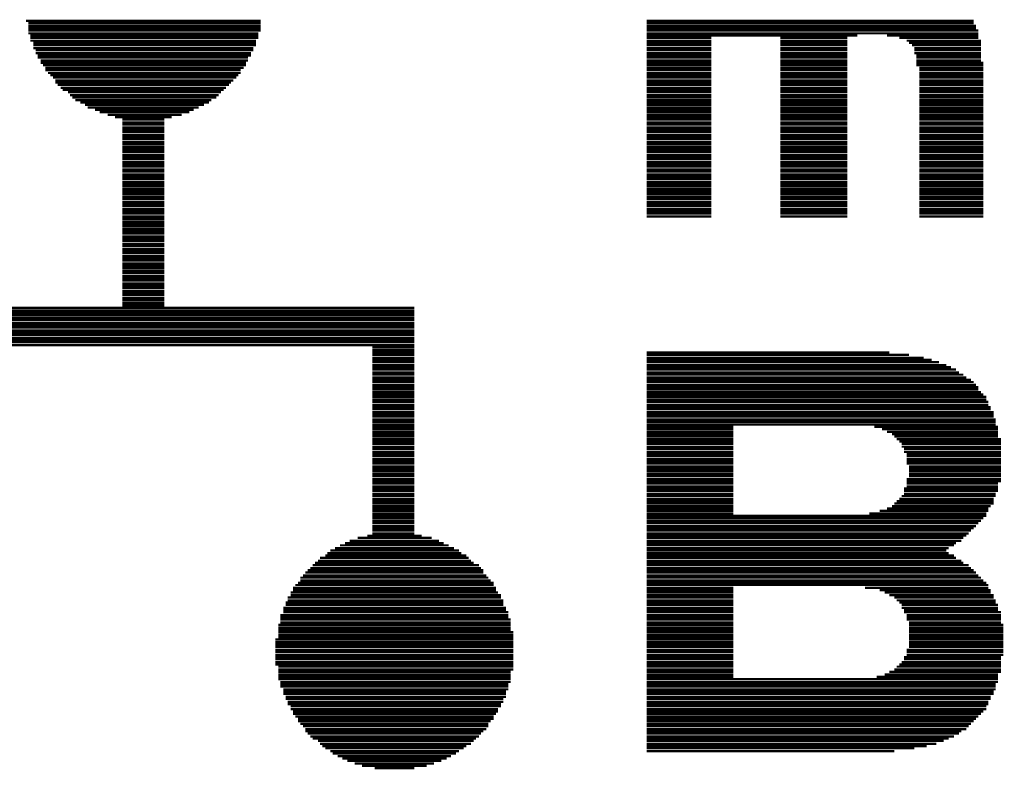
# Model space of a CAD drawing. Extents: x -4 to 126, y -8 to 66.
# Tile 43 of 256: x 13.97 to 18.38, y 31.38 to 34.74. Entities that reach past the tile are written whole.
import ezdxf

# ---------------------------------------------------------------- set-up
doc = ezdxf.new("R2010")
doc.units = 0
doc.layers.add('CLICKER_2_FOR_TMPM4L4A_V104_GTO', color=11, linetype='CONTINUOUS')

msp = doc.modelspace()

# ---------------------------------------------------------------- linework, layer by layer
at = {"layer": 'CLICKER_2_FOR_TMPM4L4A_V104_GTO', "const_width": 0.01016}
for points in [[(13.99794, 34.7345), (15.0495, 34.7345)], [(14.0081, 34.72434), (15.0495, 34.72434)], [(16.77924, 34.7345), (18.24482, 34.7345)], [(16.77924, 34.72434), (18.24482, 34.72434)], [(14.0081, 34.71164), (15.0495, 34.71164)], [(14.0081, 34.70148), (15.0495, 34.70148)], [(14.0081, 34.69132), (15.0495, 34.69132)], [(14.0081, 34.67862), (15.03934, 34.67862)], [(16.77924, 34.71164), (18.25498, 34.71164)], [(16.77924, 34.70148), (18.25498, 34.70148)], [(16.77924, 34.69132), (18.26514, 34.69132)], [(16.77924, 34.67862), (18.26514, 34.67862)], [(14.01826, 34.66846), (15.03934, 34.66846)], [(14.01826, 34.6583), (15.03934, 34.6583)], [(14.01826, 34.6456), (15.02918, 34.6456)], [(14.03096, 34.63544), (15.02918, 34.63544)], [(16.77924, 34.66846), (17.72412, 34.66846)], [(16.77924, 34.6583), (17.0688, 34.6583)], [(16.77924, 34.6456), (17.0688, 34.6456)], [(16.77924, 34.63544), (17.0688, 34.63544)], [(17.37868, 34.6583), (17.6784, 34.6583)], [(17.37868, 34.6456), (17.6784, 34.6456)], [(17.37868, 34.63544), (17.6784, 34.63544)], [(17.8562, 34.66846), (18.26514, 34.66846)], [(17.91208, 34.6583), (18.26514, 34.6583)], [(17.9451, 34.6456), (18.27784, 34.6456)], [(17.95526, 34.63544), (18.27784, 34.63544)], [(14.03096, 34.62528), (15.02918, 34.62528)], [(14.03096, 34.61258), (15.01648, 34.61258)], [(14.04112, 34.60242), (15.01648, 34.60242)], [(14.04112, 34.58972), (15.00632, 34.58972)], [(16.77924, 34.62528), (17.0688, 34.62528)], [(16.77924, 34.61258), (17.0688, 34.61258)], [(16.77924, 34.60242), (17.0688, 34.60242)], [(16.77924, 34.58972), (17.0688, 34.58972)], [(17.37868, 34.62528), (17.6784, 34.62528)], [(17.37868, 34.61258), (17.6784, 34.61258)], [(17.37868, 34.60242), (17.6784, 34.60242)], [(17.37868, 34.58972), (17.6784, 34.58972)], [(17.96796, 34.62528), (18.27784, 34.62528)], [(17.97812, 34.61258), (18.27784, 34.61258)], [(17.97812, 34.60242), (18.27784, 34.60242)], [(17.97812, 34.58972), (18.27784, 34.58972)], [(14.05128, 34.57956), (15.00632, 34.57956)], [(14.05128, 34.5694), (14.99362, 34.5694)], [(14.06398, 34.5567), (14.99362, 34.5567)], [(14.06398, 34.54654), (14.98346, 34.54654)], [(16.77924, 34.57956), (17.0688, 34.57956)], [(16.77924, 34.5694), (17.0688, 34.5694)], [(16.77924, 34.5567), (17.0688, 34.5567)], [(16.77924, 34.54654), (17.0688, 34.54654)], [(17.37868, 34.57956), (17.6784, 34.57956)], [(17.37868, 34.5694), (17.6784, 34.5694)], [(17.37868, 34.5567), (17.6784, 34.5567)], [(17.37868, 34.54654), (17.6784, 34.54654)], [(17.98828, 34.57956), (18.27784, 34.57956)], [(17.98828, 34.5694), (18.27784, 34.5694)], [(17.98828, 34.5567), (18.27784, 34.5567)], [(17.98828, 34.54654), (18.288, 34.54654)], [(14.07414, 34.53638), (14.98346, 34.53638)], [(14.0843, 34.52368), (14.9733, 34.52368)], [(14.0843, 34.51352), (14.9606, 34.51352)], [(14.097, 34.50082), (14.9606, 34.50082)], [(16.77924, 34.53638), (17.0688, 34.53638)], [(16.77924, 34.52368), (17.0688, 34.52368)], [(16.77924, 34.51352), (17.0688, 34.51352)], [(16.77924, 34.50082), (17.0688, 34.50082)], [(17.37868, 34.53638), (17.6784, 34.53638)], [(17.37868, 34.52368), (17.6784, 34.52368)], [(17.37868, 34.51352), (17.6784, 34.51352)], [(17.37868, 34.50082), (17.6784, 34.50082)], [(17.98828, 34.53638), (18.288, 34.53638)], [(18.00098, 34.52368), (18.288, 34.52368)], [(18.00098, 34.51352), (18.288, 34.51352)], [(18.00098, 34.50082), (18.288, 34.50082)], [(14.10716, 34.49066), (14.95044, 34.49066)], [(14.11986, 34.4805), (14.94028, 34.4805)], [(14.13002, 34.4678), (14.92758, 34.4678)], [(14.13002, 34.45764), (14.91742, 34.45764)], [(16.77924, 34.49066), (17.0688, 34.49066)], [(16.77924, 34.4805), (17.0688, 34.4805)], [(16.77924, 34.4678), (17.0688, 34.4678)], [(16.77924, 34.45764), (17.0688, 34.45764)], [(17.37868, 34.49066), (17.6784, 34.49066)], [(17.37868, 34.4805), (17.6784, 34.4805)], [(17.37868, 34.4678), (17.6784, 34.4678)], [(17.37868, 34.45764), (17.6784, 34.45764)], [(18.00098, 34.49066), (18.288, 34.49066)], [(18.00098, 34.4805), (18.288, 34.4805)], [(18.00098, 34.4678), (18.288, 34.4678)], [(18.00098, 34.45764), (18.288, 34.45764)], [(14.14018, 34.44748), (14.90726, 34.44748)], [(14.15288, 34.43478), (14.89456, 34.43478)], [(14.16304, 34.42462), (14.8844, 34.42462)], [(14.1859, 34.41446), (14.8717, 34.41446)], [(16.77924, 34.44748), (17.0688, 34.44748)], [(16.77924, 34.43478), (17.0688, 34.43478)], [(16.77924, 34.42462), (17.0688, 34.42462)], [(16.77924, 34.41446), (17.0688, 34.41446)], [(17.37868, 34.44748), (17.6784, 34.44748)], [(17.37868, 34.43478), (17.6784, 34.43478)], [(17.37868, 34.42462), (17.6784, 34.42462)], [(17.37868, 34.41446), (17.6784, 34.41446)], [(18.00098, 34.44748), (18.288, 34.44748)], [(18.00098, 34.43478), (18.288, 34.43478)], [(18.00098, 34.42462), (18.288, 34.42462)], [(18.00098, 34.41446), (18.288, 34.41446)], [(14.19606, 34.40176), (14.86154, 34.40176)], [(14.20622, 34.3916), (14.85138, 34.3916)], [(14.21892, 34.3789), (14.82852, 34.3789)], [(14.24178, 34.36874), (14.81836, 34.36874)], [(16.77924, 34.40176), (17.0688, 34.40176)], [(16.77924, 34.3916), (17.0688, 34.3916)], [(16.77924, 34.3789), (17.0688, 34.3789)], [(16.77924, 34.36874), (17.0688, 34.36874)], [(17.37868, 34.40176), (17.6784, 34.40176)], [(17.37868, 34.3916), (17.6784, 34.3916)], [(17.37868, 34.3789), (17.6784, 34.3789)], [(17.37868, 34.36874), (17.6784, 34.36874)], [(18.00098, 34.40176), (18.288, 34.40176)], [(18.00098, 34.3916), (18.288, 34.3916)], [(18.00098, 34.3789), (18.288, 34.3789)], [(18.00098, 34.36874), (18.288, 34.36874)], [(14.2621, 34.35858), (14.7955, 34.35858)], [(14.2748, 34.34588), (14.77264, 34.34588)], [(14.30782, 34.33572), (14.74978, 34.33572)], [(14.32814, 34.32556), (14.72946, 34.32556)], [(16.77924, 34.35858), (17.0688, 34.35858)], [(16.77924, 34.34588), (17.0688, 34.34588)], [(16.77924, 34.33572), (17.0688, 34.33572)], [(16.77924, 34.32556), (17.0688, 34.32556)], [(17.37868, 34.35858), (17.6784, 34.35858)], [(17.37868, 34.34588), (17.6784, 34.34588)], [(17.37868, 34.33572), (17.6784, 34.33572)], [(17.37868, 34.32556), (17.6784, 34.32556)], [(18.00098, 34.35858), (18.288, 34.35858)], [(18.00098, 34.34588), (18.288, 34.34588)], [(18.00098, 34.33572), (18.288, 34.33572)], [(18.00098, 34.32556), (18.288, 34.32556)], [(14.3637, 34.31286), (14.69644, 34.31286)], [(14.39672, 34.3027), (14.65072, 34.3027)], [(14.42974, 34.29254), (14.6177, 34.29254)], [(14.42974, 34.27984), (14.6177, 34.27984)], [(16.77924, 34.31286), (17.0688, 34.31286)], [(16.77924, 34.3027), (17.0688, 34.3027)], [(16.77924, 34.29254), (17.0688, 34.29254)], [(16.77924, 34.27984), (17.0688, 34.27984)], [(17.37868, 34.31286), (17.6784, 34.31286)], [(17.37868, 34.3027), (17.6784, 34.3027)], [(17.37868, 34.29254), (17.6784, 34.29254)], [(17.37868, 34.27984), (17.6784, 34.27984)], [(18.00098, 34.31286), (18.288, 34.31286)], [(18.00098, 34.3027), (18.288, 34.3027)], [(18.00098, 34.29254), (18.288, 34.29254)], [(18.00098, 34.27984), (18.288, 34.27984)], [(14.42974, 34.26968), (14.6177, 34.26968)], [(14.42974, 34.25698), (14.6177, 34.25698)], [(14.42974, 34.24682), (14.6177, 34.24682)], [(14.42974, 34.23666), (14.6177, 34.23666)], [(16.77924, 34.26968), (17.0688, 34.26968)], [(16.77924, 34.25698), (17.0688, 34.25698)], [(16.77924, 34.24682), (17.0688, 34.24682)], [(16.77924, 34.23666), (17.0688, 34.23666)], [(17.37868, 34.26968), (17.6784, 34.26968)], [(17.37868, 34.25698), (17.6784, 34.25698)], [(17.37868, 34.24682), (17.6784, 34.24682)], [(17.37868, 34.23666), (17.6784, 34.23666)], [(18.00098, 34.26968), (18.288, 34.26968)], [(18.00098, 34.25698), (18.288, 34.25698)], [(18.00098, 34.24682), (18.288, 34.24682)], [(18.00098, 34.23666), (18.288, 34.23666)], [(14.42974, 34.22396), (14.6177, 34.22396)], [(14.42974, 34.2138), (14.6177, 34.2138)], [(14.42974, 34.20364), (14.6177, 34.20364)], [(14.42974, 34.19094), (14.6177, 34.19094)], [(16.77924, 34.22396), (17.0688, 34.22396)], [(16.77924, 34.2138), (17.0688, 34.2138)], [(16.77924, 34.20364), (17.0688, 34.20364)], [(16.77924, 34.19094), (17.0688, 34.19094)], [(17.37868, 34.22396), (17.6784, 34.22396)], [(17.37868, 34.2138), (17.6784, 34.2138)], [(17.37868, 34.20364), (17.6784, 34.20364)], [(17.37868, 34.19094), (17.6784, 34.19094)], [(18.00098, 34.22396), (18.288, 34.22396)], [(18.00098, 34.2138), (18.288, 34.2138)], [(18.00098, 34.20364), (18.288, 34.20364)], [(18.00098, 34.19094), (18.288, 34.19094)], [(14.42974, 34.18078), (14.6177, 34.18078)], [(14.42974, 34.16808), (14.6177, 34.16808)], [(14.42974, 34.15792), (14.6177, 34.15792)], [(14.42974, 34.14776), (14.6177, 34.14776)], [(16.77924, 34.18078), (17.0688, 34.18078)], [(16.77924, 34.16808), (17.0688, 34.16808)], [(16.77924, 34.15792), (17.0688, 34.15792)], [(16.77924, 34.14776), (17.0688, 34.14776)], [(17.37868, 34.18078), (17.6784, 34.18078)], [(17.37868, 34.16808), (17.6784, 34.16808)], [(17.37868, 34.15792), (17.6784, 34.15792)], [(17.37868, 34.14776), (17.6784, 34.14776)], [(18.00098, 34.18078), (18.288, 34.18078)], [(18.00098, 34.16808), (18.288, 34.16808)], [(18.00098, 34.15792), (18.288, 34.15792)], [(18.00098, 34.14776), (18.288, 34.14776)], [(14.42974, 34.13506), (14.6177, 34.13506)], [(14.42974, 34.1249), (14.6177, 34.1249)], [(14.42974, 34.11474), (14.6177, 34.11474)], [(14.42974, 34.10204), (14.6177, 34.10204)], [(16.77924, 34.13506), (17.0688, 34.13506)], [(16.77924, 34.1249), (17.0688, 34.1249)], [(16.77924, 34.11474), (17.0688, 34.11474)], [(16.77924, 34.10204), (17.0688, 34.10204)], [(17.37868, 34.13506), (17.6784, 34.13506)], [(17.37868, 34.1249), (17.6784, 34.1249)], [(17.37868, 34.11474), (17.6784, 34.11474)], [(17.37868, 34.10204), (17.6784, 34.10204)], [(18.00098, 34.13506), (18.288, 34.13506)], [(18.00098, 34.1249), (18.288, 34.1249)], [(18.00098, 34.11474), (18.288, 34.11474)], [(18.00098, 34.10204), (18.288, 34.10204)], [(14.42974, 34.09188), (14.6177, 34.09188)], [(14.42974, 34.08172), (14.6177, 34.08172)], [(14.42974, 34.06902), (14.6177, 34.06902)], [(14.42974, 34.05886), (14.6177, 34.05886)], [(16.77924, 34.09188), (17.0688, 34.09188)], [(16.77924, 34.08172), (17.0688, 34.08172)], [(16.77924, 34.06902), (17.0688, 34.06902)], [(16.77924, 34.05886), (17.0688, 34.05886)], [(17.37868, 34.09188), (17.6784, 34.09188)], [(17.37868, 34.08172), (17.6784, 34.08172)], [(17.37868, 34.06902), (17.6784, 34.06902)], [(17.37868, 34.05886), (17.6784, 34.05886)], [(18.00098, 34.09188), (18.288, 34.09188)], [(18.00098, 34.08172), (18.288, 34.08172)], [(18.00098, 34.06902), (18.288, 34.06902)], [(18.00098, 34.05886), (18.288, 34.05886)], [(14.42974, 34.04616), (14.6177, 34.04616)], [(14.42974, 34.036), (14.6177, 34.036)], [(14.42974, 34.02584), (14.6177, 34.02584)], [(14.42974, 34.01314), (14.6177, 34.01314)], [(16.77924, 34.04616), (17.0688, 34.04616)], [(16.77924, 34.036), (17.0688, 34.036)], [(16.77924, 34.02584), (17.0688, 34.02584)], [(16.77924, 34.01314), (17.0688, 34.01314)], [(17.37868, 34.04616), (17.6784, 34.04616)], [(17.37868, 34.036), (17.6784, 34.036)], [(17.37868, 34.02584), (17.6784, 34.02584)], [(17.37868, 34.01314), (17.6784, 34.01314)], [(18.00098, 34.04616), (18.288, 34.04616)], [(18.00098, 34.036), (18.288, 34.036)], [(18.00098, 34.02584), (18.288, 34.02584)], [(18.00098, 34.01314), (18.288, 34.01314)], [(14.42974, 34.00298), (14.6177, 34.00298)], [(14.42974, 33.99282), (14.6177, 33.99282)], [(14.42974, 33.98012), (14.6177, 33.98012)], [(14.42974, 33.96996), (14.6177, 33.96996)], [(16.77924, 34.00298), (17.0688, 34.00298)], [(16.77924, 33.99282), (17.0688, 33.99282)], [(16.77924, 33.98012), (17.0688, 33.98012)], [(16.77924, 33.96996), (17.0688, 33.96996)], [(17.37868, 34.00298), (17.6784, 34.00298)], [(17.37868, 33.99282), (17.6784, 33.99282)], [(17.37868, 33.98012), (17.6784, 33.98012)], [(17.37868, 33.96996), (17.6784, 33.96996)], [(18.00098, 34.00298), (18.288, 34.00298)], [(18.00098, 33.99282), (18.288, 33.99282)], [(18.00098, 33.98012), (18.288, 33.98012)], [(18.00098, 33.96996), (18.288, 33.96996)], [(14.42974, 33.9598), (14.6177, 33.9598)], [(14.42974, 33.9471), (14.6177, 33.9471)], [(14.42974, 33.93694), (14.6177, 33.93694)], [(14.42974, 33.92424), (14.6177, 33.92424)], [(16.77924, 33.9598), (17.0688, 33.9598)], [(16.77924, 33.9471), (17.0688, 33.9471)], [(16.77924, 33.93694), (17.0688, 33.93694)], [(16.77924, 33.92424), (17.0688, 33.92424)], [(17.37868, 33.9598), (17.6784, 33.9598)], [(17.37868, 33.9471), (17.6784, 33.9471)], [(17.37868, 33.93694), (17.6784, 33.93694)], [(17.37868, 33.92424), (17.6784, 33.92424)], [(18.00098, 33.9598), (18.288, 33.9598)], [(18.00098, 33.9471), (18.288, 33.9471)], [(18.00098, 33.93694), (18.288, 33.93694)], [(18.00098, 33.92424), (18.288, 33.92424)], [(14.42974, 33.91408), (14.6177, 33.91408)], [(14.42974, 33.90392), (14.6177, 33.90392)], [(14.42974, 33.89122), (14.6177, 33.89122)], [(14.42974, 33.88106), (14.6177, 33.88106)], [(16.77924, 33.91408), (17.0688, 33.91408)], [(16.77924, 33.90392), (17.0688, 33.90392)], [(16.77924, 33.89122), (17.0688, 33.89122)], [(16.77924, 33.88106), (17.0688, 33.88106)], [(17.37868, 33.91408), (17.6784, 33.91408)], [(17.37868, 33.90392), (17.6784, 33.90392)], [(17.37868, 33.89122), (17.6784, 33.89122)], [(17.37868, 33.88106), (17.6784, 33.88106)], [(18.00098, 33.91408), (18.288, 33.91408)], [(18.00098, 33.90392), (18.288, 33.90392)], [(18.00098, 33.89122), (18.288, 33.89122)], [(18.00098, 33.88106), (18.288, 33.88106)], [(14.42974, 33.8709), (14.6177, 33.8709)], [(14.42974, 33.8582), (14.6177, 33.8582)], [(14.42974, 33.84804), (14.6177, 33.84804)], [(14.42974, 33.83534), (14.6177, 33.83534)], [(16.77924, 33.8709), (17.0688, 33.8709)], [(16.77924, 33.8582), (17.0688, 33.8582)], [(17.37868, 33.8709), (17.6784, 33.8709)], [(17.37868, 33.8582), (17.6784, 33.8582)], [(18.00098, 33.8709), (18.288, 33.8709)], [(18.00098, 33.8582), (18.288, 33.8582)], [(14.42974, 33.82518), (14.6177, 33.82518)], [(14.42974, 33.81502), (14.6177, 33.81502)], [(14.42974, 33.80232), (14.6177, 33.80232)], [(14.42974, 33.79216), (14.6177, 33.79216)], [(14.42974, 33.782), (14.6177, 33.782)], [(14.42974, 33.7693), (14.6177, 33.7693)], [(14.42974, 33.75914), (14.6177, 33.75914)], [(14.42974, 33.74898), (14.6177, 33.74898)], [(14.42974, 33.73628), (14.6177, 33.73628)], [(14.42974, 33.72612), (14.6177, 33.72612)], [(14.42974, 33.71342), (14.6177, 33.71342)], [(14.42974, 33.70326), (14.6177, 33.70326)], [(14.42974, 33.6931), (14.6177, 33.6931)], [(14.42974, 33.6804), (14.6177, 33.6804)], [(14.42974, 33.67024), (14.6177, 33.67024)], [(14.42974, 33.66008), (14.6177, 33.66008)], [(14.42974, 33.64738), (14.6177, 33.64738)], [(14.42974, 33.63722), (14.6177, 33.63722)], [(14.42974, 33.62706), (14.6177, 33.62706)], [(14.42974, 33.61436), (14.6177, 33.61436)], [(14.42974, 33.6042), (14.6177, 33.6042)], [(14.42974, 33.5915), (14.6177, 33.5915)], [(14.42974, 33.58134), (14.6177, 33.58134)], [(14.42974, 33.57118), (14.6177, 33.57118)], [(14.42974, 33.55848), (14.6177, 33.55848)], [(14.42974, 33.54832), (14.6177, 33.54832)], [(14.42974, 33.53816), (14.6177, 33.53816)], [(14.42974, 33.52546), (14.6177, 33.52546)], [(14.42974, 33.5153), (14.6177, 33.5153)], [(14.42974, 33.50514), (14.6177, 33.50514)], [(14.42974, 33.49244), (14.6177, 33.49244)], [(14.42974, 33.48228), (14.6177, 33.48228)], [(11.06932, 33.44926), (15.73784, 33.44926)], [(14.42974, 33.46958), (14.6177, 33.46958)], [(14.42974, 33.45942), (14.6177, 33.45942)], [(11.06932, 33.43656), (15.73784, 33.43656)], [(11.06932, 33.4264), (15.73784, 33.4264)], [(11.06932, 33.41624), (15.73784, 33.41624)], [(11.06932, 33.40354), (15.73784, 33.40354)], [(11.06932, 33.39338), (15.73784, 33.39338)], [(11.06932, 33.38068), (15.73784, 33.38068)], [(11.06932, 33.37052), (15.73784, 33.37052)], [(11.06932, 33.36036), (15.73784, 33.36036)], [(11.06932, 33.34766), (15.73784, 33.34766)], [(11.06932, 33.3375), (15.73784, 33.3375)], [(11.06932, 33.32734), (15.73784, 33.32734)], [(11.06932, 33.31464), (15.73784, 33.31464)], [(11.06932, 33.30448), (15.73784, 33.30448)], [(11.06932, 33.29432), (15.73784, 33.29432)], [(11.06932, 33.28162), (15.73784, 33.28162)], [(15.54988, 33.27146), (15.73784, 33.27146)], [(15.54988, 33.25876), (15.73784, 33.25876)], [(15.54988, 33.2486), (15.73784, 33.2486)], [(15.54988, 33.23844), (15.73784, 33.23844)], [(15.54988, 33.22574), (15.73784, 33.22574)], [(16.77924, 33.2486), (17.86636, 33.2486)], [(16.77924, 33.23844), (17.95526, 33.23844)], [(16.77924, 33.22574), (18.0213, 33.22574)], [(15.54988, 33.21558), (15.73784, 33.21558)], [(15.54988, 33.20542), (15.73784, 33.20542)], [(15.54988, 33.19272), (15.73784, 33.19272)], [(15.54988, 33.18256), (15.73784, 33.18256)], [(16.77924, 33.21558), (18.05686, 33.21558)], [(16.77924, 33.20542), (18.08988, 33.20542)], [(16.77924, 33.19272), (18.1229, 33.19272)], [(16.77924, 33.18256), (18.14322, 33.18256)], [(15.54988, 33.1724), (15.73784, 33.1724)], [(15.54988, 33.1597), (15.73784, 33.1597)], [(15.54988, 33.14954), (15.73784, 33.14954)], [(15.54988, 33.13684), (15.73784, 33.13684)], [(16.77924, 33.1724), (18.16608, 33.1724)], [(16.77924, 33.1597), (18.17878, 33.1597)], [(16.77924, 33.14954), (18.1991, 33.14954)], [(16.77924, 33.13684), (18.2118, 33.13684)], [(15.54988, 33.12668), (15.73784, 33.12668)], [(15.54988, 33.11652), (15.73784, 33.11652)], [(15.54988, 33.10382), (15.73784, 33.10382)], [(15.54988, 33.09366), (15.73784, 33.09366)], [(16.77924, 33.12668), (18.23212, 33.12668)], [(16.77924, 33.11652), (18.24482, 33.11652)], [(16.77924, 33.10382), (18.25498, 33.10382)], [(16.77924, 33.09366), (18.26514, 33.09366)], [(15.54988, 33.0835), (15.73784, 33.0835)], [(15.54988, 33.0708), (15.73784, 33.0708)], [(15.54988, 33.06064), (15.73784, 33.06064)], [(15.54988, 33.05048), (15.73784, 33.05048)], [(16.77924, 33.0835), (18.26514, 33.0835)], [(16.77924, 33.0708), (18.27784, 33.0708)], [(16.77924, 33.06064), (18.288, 33.06064)], [(16.77924, 33.05048), (18.3007, 33.05048)], [(15.54988, 33.03778), (15.73784, 33.03778)], [(15.54988, 33.02762), (15.73784, 33.02762)], [(15.54988, 33.01492), (15.73784, 33.01492)], [(15.54988, 33.00476), (15.73784, 33.00476)], [(16.77924, 33.03778), (18.3007, 33.03778)], [(16.77924, 33.02762), (18.31086, 33.02762)], [(16.77924, 33.01492), (18.31086, 33.01492)], [(16.77924, 33.00476), (18.32102, 33.00476)], [(15.54988, 32.9946), (15.73784, 32.9946)], [(15.54988, 32.9819), (15.73784, 32.9819)], [(15.54988, 32.97174), (15.73784, 32.97174)], [(15.54988, 32.96158), (15.73784, 32.96158)], [(16.77924, 32.9946), (18.32102, 32.9946)], [(16.77924, 32.9819), (18.33372, 32.9819)], [(16.77924, 32.97174), (18.33372, 32.97174)], [(16.77924, 32.96158), (18.33372, 32.96158)], [(15.54988, 32.94888), (15.73784, 32.94888)], [(15.54988, 32.93872), (15.73784, 32.93872)], [(15.54988, 32.92602), (15.73784, 32.92602)], [(15.54988, 32.91586), (15.73784, 32.91586)], [(16.77924, 32.94888), (18.34388, 32.94888)], [(16.77924, 32.93872), (18.34388, 32.93872)], [(16.77924, 32.92602), (18.34388, 32.92602)], [(16.77924, 32.91586), (17.16786, 32.91586)], [(17.80032, 32.91586), (18.35404, 32.91586)], [(15.54988, 32.9057), (15.73784, 32.9057)], [(15.54988, 32.893), (15.73784, 32.893)], [(15.54988, 32.88284), (15.73784, 32.88284)], [(15.54988, 32.87268), (15.73784, 32.87268)], [(16.77924, 32.9057), (17.16786, 32.9057)], [(16.77924, 32.893), (17.16786, 32.893)], [(16.77924, 32.88284), (17.16786, 32.88284)], [(16.77924, 32.87268), (17.16786, 32.87268)], [(17.83334, 32.9057), (18.35404, 32.9057)], [(17.8562, 32.893), (18.35404, 32.893)], [(17.87906, 32.88284), (18.35404, 32.88284)], [(17.88922, 32.87268), (18.35404, 32.87268)], [(15.54988, 32.85998), (15.73784, 32.85998)], [(15.54988, 32.84982), (15.73784, 32.84982)], [(15.54988, 32.83966), (15.73784, 32.83966)], [(15.54988, 32.82696), (15.73784, 32.82696)], [(16.77924, 32.85998), (17.16786, 32.85998)], [(16.77924, 32.84982), (17.16786, 32.84982)], [(16.77924, 32.83966), (17.16786, 32.83966)], [(16.77924, 32.82696), (17.16786, 32.82696)], [(17.89938, 32.85998), (18.36674, 32.85998)], [(17.91208, 32.84982), (18.36674, 32.84982)], [(17.92224, 32.83966), (18.36674, 32.83966)], [(17.92224, 32.82696), (18.36674, 32.82696)], [(15.54988, 32.8168), (15.73784, 32.8168)], [(15.54988, 32.8041), (15.73784, 32.8041)], [(15.54988, 32.79394), (15.73784, 32.79394)], [(15.54988, 32.78378), (15.73784, 32.78378)], [(16.77924, 32.8168), (17.16786, 32.8168)], [(16.77924, 32.8041), (17.16786, 32.8041)], [(16.77924, 32.79394), (17.16786, 32.79394)], [(16.77924, 32.78378), (17.16786, 32.78378)], [(17.9324, 32.8168), (18.36674, 32.8168)], [(17.9324, 32.8041), (18.36674, 32.8041)], [(17.9451, 32.79394), (18.36674, 32.79394)], [(17.9451, 32.78378), (18.36674, 32.78378)], [(15.54988, 32.77108), (15.73784, 32.77108)], [(15.54988, 32.76092), (15.73784, 32.76092)], [(15.54988, 32.75076), (15.73784, 32.75076)], [(15.54988, 32.73806), (15.73784, 32.73806)], [(16.77924, 32.77108), (17.16786, 32.77108)], [(16.77924, 32.76092), (17.16786, 32.76092)], [(16.77924, 32.75076), (17.16786, 32.75076)], [(16.77924, 32.73806), (17.16786, 32.73806)], [(17.9451, 32.77108), (18.36674, 32.77108)], [(17.9451, 32.76092), (18.36674, 32.76092)], [(17.9451, 32.75076), (18.36674, 32.75076)], [(17.95526, 32.73806), (18.36674, 32.73806)], [(15.54988, 32.7279), (15.73784, 32.7279)], [(15.54988, 32.71774), (15.73784, 32.71774)], [(15.54988, 32.70504), (15.73784, 32.70504)], [(15.54988, 32.69488), (15.73784, 32.69488)], [(16.77924, 32.7279), (17.16786, 32.7279)], [(16.77924, 32.71774), (17.16786, 32.71774)], [(16.77924, 32.70504), (17.16786, 32.70504)], [(16.77924, 32.69488), (17.16786, 32.69488)], [(17.95526, 32.7279), (18.36674, 32.7279)], [(17.95526, 32.71774), (18.36674, 32.71774)], [(17.95526, 32.70504), (18.36674, 32.70504)], [(17.95526, 32.69488), (18.36674, 32.69488)], [(15.54988, 32.68218), (15.73784, 32.68218)], [(15.54988, 32.67202), (15.73784, 32.67202)], [(15.54988, 32.66186), (15.73784, 32.66186)], [(15.54988, 32.64916), (15.73784, 32.64916)], [(16.77924, 32.68218), (17.16786, 32.68218)], [(16.77924, 32.67202), (17.16786, 32.67202)], [(16.77924, 32.66186), (17.16786, 32.66186)], [(16.77924, 32.64916), (17.16786, 32.64916)], [(17.9451, 32.68218), (18.36674, 32.68218)], [(17.9451, 32.67202), (18.36674, 32.67202)], [(17.9451, 32.66186), (18.35404, 32.66186)], [(17.9451, 32.64916), (18.35404, 32.64916)], [(15.54988, 32.639), (15.73784, 32.639)], [(15.54988, 32.62884), (15.73784, 32.62884)], [(15.54988, 32.61614), (15.73784, 32.61614)], [(15.54988, 32.60598), (15.73784, 32.60598)], [(16.77924, 32.639), (17.16786, 32.639)], [(16.77924, 32.62884), (17.16786, 32.62884)], [(16.77924, 32.61614), (17.16786, 32.61614)], [(16.77924, 32.60598), (17.16786, 32.60598)], [(17.92224, 32.60598), (18.34388, 32.60598)], [(17.9324, 32.639), (18.35404, 32.639)], [(17.9324, 32.62884), (18.35404, 32.62884)], [(17.9324, 32.61614), (18.34388, 32.61614)], [(15.54988, 32.59328), (15.73784, 32.59328)], [(15.54988, 32.58312), (15.73784, 32.58312)], [(15.54988, 32.57296), (15.73784, 32.57296)], [(15.54988, 32.56026), (15.73784, 32.56026)], [(16.77924, 32.59328), (17.16786, 32.59328)], [(16.77924, 32.58312), (17.16786, 32.58312)], [(16.77924, 32.57296), (17.16786, 32.57296)], [(16.77924, 32.56026), (17.16786, 32.56026)], [(17.87906, 32.56026), (18.32102, 32.56026)], [(17.88922, 32.57296), (18.33372, 32.57296)], [(17.89938, 32.58312), (18.33372, 32.58312)], [(17.91208, 32.59328), (18.33372, 32.59328)], [(15.54988, 32.5501), (15.73784, 32.5501)], [(15.54988, 32.53994), (15.73784, 32.53994)], [(15.54988, 32.52724), (15.73784, 32.52724)], [(15.54988, 32.51708), (15.73784, 32.51708)], [(16.77924, 32.5501), (17.16786, 32.5501)], [(16.77924, 32.53994), (17.16786, 32.53994)], [(16.77924, 32.52724), (17.16786, 32.52724)], [(16.77924, 32.51708), (18.3007, 32.51708)], [(17.77746, 32.52724), (18.3007, 32.52724)], [(17.82318, 32.53994), (18.31086, 32.53994)], [(17.8562, 32.5501), (18.31086, 32.5501)], [(15.54988, 32.50692), (15.73784, 32.50692)], [(15.54988, 32.49422), (15.73784, 32.49422)], [(15.54988, 32.48406), (15.73784, 32.48406)], [(15.54988, 32.47136), (15.73784, 32.47136)], [(16.77924, 32.50692), (18.288, 32.50692)], [(16.77924, 32.49422), (18.27784, 32.49422)], [(16.77924, 32.48406), (18.26514, 32.48406)], [(16.77924, 32.47136), (18.25498, 32.47136)], [(15.52702, 32.42818), (15.77086, 32.42818)], [(15.54988, 32.4612), (15.73784, 32.4612)], [(15.54988, 32.45104), (15.73784, 32.45104)], [(15.54988, 32.43834), (15.73784, 32.43834)], [(16.77924, 32.4612), (18.24482, 32.4612)], [(16.77924, 32.45104), (18.23212, 32.45104)], [(16.77924, 32.43834), (18.22196, 32.43834)], [(16.77924, 32.42818), (18.2118, 32.42818)], [(15.4051, 32.385), (15.89278, 32.385)], [(15.42796, 32.39516), (15.86992, 32.39516)], [(15.44828, 32.40532), (15.8496, 32.40532)], [(15.48384, 32.41802), (15.81658, 32.41802)], [(16.77924, 32.41802), (18.1991, 32.41802)], [(16.77924, 32.40532), (18.18894, 32.40532)], [(16.77924, 32.39516), (18.16608, 32.39516)], [(16.77924, 32.385), (18.15592, 32.385)], [(15.33906, 32.33928), (15.97152, 32.33928)], [(15.34922, 32.34944), (15.94866, 32.34944)], [(15.36192, 32.36214), (15.9385, 32.36214)], [(15.38224, 32.3723), (15.91564, 32.3723)], [(16.77924, 32.3723), (18.13306, 32.3723)], [(16.77924, 32.36214), (18.1229, 32.36214)], [(16.77924, 32.34944), (18.13306, 32.34944)], [(16.77924, 32.33928), (18.15592, 32.33928)], [(15.28318, 32.2961), (16.0274, 32.2961)], [(15.29334, 32.30626), (16.00454, 32.30626)], [(15.30604, 32.31642), (15.99184, 32.31642)], [(15.3162, 32.32912), (15.98168, 32.32912)], [(16.77924, 32.32912), (18.16608, 32.32912)], [(16.77924, 32.31642), (18.18894, 32.31642)], [(16.77924, 32.30626), (18.1991, 32.30626)], [(16.77924, 32.2961), (18.22196, 32.2961)], [(15.24, 32.25038), (16.06042, 32.25038)], [(15.25016, 32.26308), (16.04772, 32.26308)], [(15.26032, 32.27324), (16.04772, 32.27324)], [(15.27302, 32.2834), (16.03756, 32.2834)], [(16.77924, 32.2834), (18.23212, 32.2834)], [(16.77924, 32.27324), (18.24482, 32.27324)], [(16.77924, 32.26308), (18.25498, 32.26308)], [(16.77924, 32.25038), (18.26514, 32.25038)], [(15.20444, 32.2072), (16.09344, 32.2072)], [(15.21714, 32.21736), (16.09344, 32.21736)], [(15.2273, 32.24022), (16.07058, 32.24022)], [(15.2273, 32.22752), (16.08074, 32.22752)], [(16.77924, 32.24022), (18.27784, 32.24022)], [(16.77924, 32.22752), (18.288, 32.22752)], [(16.77924, 32.21736), (18.3007, 32.21736)], [(16.77924, 32.2072), (18.31086, 32.2072)], [(15.18412, 32.17418), (16.11376, 32.17418)], [(15.18412, 32.16148), (16.12646, 32.16148)], [(15.19428, 32.1945), (16.1036, 32.1945)], [(15.19428, 32.18434), (16.1036, 32.18434)], [(16.77924, 32.1945), (17.16786, 32.1945)], [(16.77924, 32.18434), (17.16786, 32.18434)], [(16.77924, 32.17418), (17.16786, 32.17418)], [(16.77924, 32.16148), (17.16786, 32.16148)], [(17.75714, 32.1945), (18.31086, 32.1945)], [(17.82318, 32.18434), (18.32102, 32.18434)], [(17.84604, 32.17418), (18.32102, 32.17418)], [(17.86636, 32.16148), (18.33372, 32.16148)], [(15.16126, 32.12846), (16.13662, 32.12846)], [(15.16126, 32.1183), (16.13662, 32.1183)], [(15.17142, 32.15132), (16.12646, 32.15132)], [(15.17142, 32.13862), (16.13662, 32.13862)], [(16.77924, 32.15132), (17.16786, 32.15132)], [(16.77924, 32.13862), (17.16786, 32.13862)], [(16.77924, 32.12846), (17.16786, 32.12846)], [(16.77924, 32.1183), (17.16786, 32.1183)], [(17.88922, 32.15132), (18.33372, 32.15132)], [(17.89938, 32.13862), (18.34388, 32.13862)], [(17.91208, 32.12846), (18.34388, 32.12846)], [(17.92224, 32.1183), (18.35404, 32.1183)], [(15.1384, 32.07258), (16.15948, 32.07258)], [(15.1511, 32.1056), (16.14932, 32.1056)], [(15.1511, 32.09544), (16.14932, 32.09544)], [(15.1511, 32.08528), (16.15948, 32.08528)], [(16.77924, 32.1056), (17.16786, 32.1056)], [(16.77924, 32.09544), (17.16786, 32.09544)], [(16.77924, 32.08528), (17.16786, 32.08528)], [(16.77924, 32.07258), (17.16786, 32.07258)], [(17.92224, 32.1056), (18.35404, 32.1056)], [(17.9324, 32.09544), (18.35404, 32.09544)], [(17.9324, 32.08528), (18.36674, 32.08528)], [(17.9451, 32.07258), (18.36674, 32.07258)], [(15.12824, 32.0294), (16.16964, 32.0294)], [(15.1384, 32.06242), (16.15948, 32.06242)], [(15.1384, 32.05226), (16.16964, 32.05226)], [(15.1384, 32.03956), (16.16964, 32.03956)], [(16.77924, 32.06242), (17.16786, 32.06242)], [(16.77924, 32.05226), (17.16786, 32.05226)], [(16.77924, 32.03956), (17.16786, 32.03956)], [(16.77924, 32.0294), (17.16786, 32.0294)], [(17.9451, 32.06242), (18.36674, 32.06242)], [(17.9451, 32.05226), (18.36674, 32.05226)], [(17.95526, 32.03956), (18.36674, 32.03956)], [(17.95526, 32.0294), (18.3769, 32.0294)], [(15.12824, 32.0167), (16.16964, 32.0167)], [(15.12824, 32.00654), (16.16964, 32.00654)], [(15.12824, 31.99638), (16.18234, 31.99638)], [(15.12824, 31.98368), (16.18234, 31.98368)], [(16.77924, 32.0167), (17.16786, 32.0167)], [(16.77924, 32.00654), (17.16786, 32.00654)], [(16.77924, 31.99638), (17.16786, 31.99638)], [(16.77924, 31.98368), (17.16786, 31.98368)], [(17.95526, 32.0167), (18.3769, 32.0167)], [(17.95526, 32.00654), (18.3769, 32.00654)], [(17.95526, 31.99638), (18.3769, 31.99638)], [(17.95526, 31.98368), (18.3769, 31.98368)], [(15.11554, 31.96336), (16.18234, 31.96336)], [(15.11554, 31.95066), (16.18234, 31.95066)], [(15.11554, 31.9405), (16.18234, 31.9405)], [(15.12824, 31.97352), (16.18234, 31.97352)], [(16.77924, 31.97352), (17.16786, 31.97352)], [(16.77924, 31.96336), (17.16786, 31.96336)], [(16.77924, 31.95066), (17.16786, 31.95066)], [(16.77924, 31.9405), (17.16786, 31.9405)], [(17.95526, 31.97352), (18.3769, 31.97352)], [(17.95526, 31.96336), (18.3769, 31.96336)], [(17.95526, 31.95066), (18.3769, 31.95066)], [(17.95526, 31.9405), (18.3769, 31.9405)], [(15.11554, 31.93034), (16.18234, 31.93034)], [(15.11554, 31.91764), (16.18234, 31.91764)], [(15.11554, 31.90748), (16.18234, 31.90748)], [(15.11554, 31.89478), (16.18234, 31.89478)], [(16.77924, 31.93034), (17.16786, 31.93034)], [(16.77924, 31.91764), (17.16786, 31.91764)], [(16.77924, 31.90748), (17.16786, 31.90748)], [(16.77924, 31.89478), (17.16786, 31.89478)], [(17.9451, 31.91764), (18.3769, 31.91764)], [(17.9451, 31.90748), (18.3769, 31.90748)], [(17.9451, 31.89478), (18.3769, 31.89478)], [(17.95526, 31.93034), (18.3769, 31.93034)], [(15.11554, 31.88462), (16.18234, 31.88462)], [(15.11554, 31.87446), (16.18234, 31.87446)], [(15.11554, 31.86176), (16.18234, 31.86176)], [(15.11554, 31.8516), (16.18234, 31.8516)], [(16.77924, 31.88462), (17.16786, 31.88462)], [(16.77924, 31.87446), (17.16786, 31.87446)], [(16.77924, 31.86176), (17.16786, 31.86176)], [(16.77924, 31.8516), (17.16786, 31.8516)], [(17.91208, 31.8516), (18.36674, 31.8516)], [(17.92224, 31.86176), (18.36674, 31.86176)], [(17.9324, 31.88462), (18.36674, 31.88462)], [(17.9324, 31.87446), (18.36674, 31.87446)], [(15.12824, 31.84144), (16.18234, 31.84144)], [(15.12824, 31.82874), (16.18234, 31.82874)], [(15.12824, 31.81858), (16.16964, 31.81858)], [(15.12824, 31.80588), (16.16964, 31.80588)], [(16.77924, 31.84144), (17.16786, 31.84144)], [(16.77924, 31.82874), (17.16786, 31.82874)], [(16.77924, 31.81858), (17.16786, 31.81858)], [(16.77924, 31.80588), (17.16786, 31.80588)], [(17.84604, 31.80588), (18.35404, 31.80588)], [(17.86636, 31.81858), (18.36674, 31.81858)], [(17.88922, 31.82874), (18.36674, 31.82874)], [(17.89938, 31.84144), (18.36674, 31.84144)], [(15.12824, 31.79572), (16.16964, 31.79572)], [(15.12824, 31.78556), (16.16964, 31.78556)], [(15.1384, 31.77286), (16.16964, 31.77286)], [(15.1384, 31.7627), (16.15948, 31.7627)], [(16.77924, 31.79572), (17.16786, 31.79572)], [(16.77924, 31.78556), (18.35404, 31.78556)], [(16.77924, 31.77286), (18.35404, 31.77286)], [(16.77924, 31.7627), (18.34388, 31.7627)], [(17.81048, 31.79572), (18.35404, 31.79572)], [(15.1384, 31.75254), (16.15948, 31.75254)], [(15.1511, 31.73984), (16.15948, 31.73984)], [(15.1511, 31.72968), (16.14932, 31.72968)], [(15.1511, 31.71952), (16.14932, 31.71952)], [(16.77924, 31.75254), (18.34388, 31.75254)], [(16.77924, 31.73984), (18.34388, 31.73984)], [(16.77924, 31.72968), (18.33372, 31.72968)], [(16.77924, 31.71952), (18.33372, 31.71952)], [(15.16126, 31.70682), (16.14932, 31.70682)], [(15.16126, 31.69666), (16.13662, 31.69666)], [(15.17142, 31.68396), (16.13662, 31.68396)], [(15.17142, 31.6738), (16.12646, 31.6738)], [(16.77924, 31.70682), (18.32102, 31.70682)], [(16.77924, 31.69666), (18.32102, 31.69666)], [(16.77924, 31.68396), (18.31086, 31.68396)], [(16.77924, 31.6738), (18.31086, 31.6738)], [(15.18412, 31.66364), (16.12646, 31.66364)], [(15.18412, 31.65094), (16.11376, 31.65094)], [(15.19428, 31.64078), (16.11376, 31.64078)], [(15.19428, 31.63062), (16.1036, 31.63062)], [(16.77924, 31.66364), (18.3007, 31.66364)], [(16.77924, 31.65094), (18.3007, 31.65094)], [(16.77924, 31.64078), (18.288, 31.64078)], [(16.77924, 31.63062), (18.27784, 31.63062)], [(15.20444, 31.61792), (16.09344, 31.61792)], [(15.21714, 31.60776), (16.09344, 31.60776)], [(15.21714, 31.5976), (16.08074, 31.5976)], [(15.2273, 31.5849), (16.07058, 31.5849)], [(16.77924, 31.61792), (18.26514, 31.61792)], [(16.77924, 31.60776), (18.25498, 31.60776)], [(16.77924, 31.5976), (18.24482, 31.5976)], [(16.77924, 31.5849), (18.23212, 31.5849)], [(15.24, 31.57474), (16.07058, 31.57474)], [(15.25016, 31.56204), (16.06042, 31.56204)], [(15.25016, 31.55188), (16.04772, 31.55188)], [(15.26032, 31.54172), (16.03756, 31.54172)], [(16.77924, 31.57474), (18.22196, 31.57474)], [(16.77924, 31.56204), (18.2118, 31.56204)], [(16.77924, 31.55188), (18.18894, 31.55188)], [(16.77924, 31.54172), (18.17878, 31.54172)], [(15.27302, 31.52902), (16.0274, 31.52902)], [(15.28318, 31.51886), (16.0147, 31.51886)], [(15.30604, 31.5087), (16.00454, 31.5087)], [(16.77924, 31.52902), (18.15592, 31.52902)], [(16.77924, 31.51886), (18.13306, 31.51886)], [(16.77924, 31.5087), (18.1102, 31.5087)], [(15.3162, 31.496), (15.99184, 31.496)], [(15.32636, 31.48584), (15.97152, 31.48584)], [(15.33906, 31.47568), (15.95882, 31.47568)], [(15.36192, 31.46298), (15.9385, 31.46298)], [(15.37208, 31.45282), (15.9258, 31.45282)], [(16.77924, 31.496), (18.07718, 31.496)], [(16.77924, 31.48584), (18.034, 31.48584)], [(16.77924, 31.47568), (17.97812, 31.47568)], [(16.77924, 31.46298), (17.88922, 31.46298)], [(15.39494, 31.44012), (15.90294, 31.44012)], [(15.41526, 31.42996), (15.88262, 31.42996)], [(15.43812, 31.4198), (15.85976, 31.4198)], [(15.47114, 31.4071), (15.82674, 31.4071)], [(15.50416, 31.39694), (15.79372, 31.39694)], [(15.56004, 31.38678), (15.73784, 31.38678)]]:
    msp.add_lwpolyline(points, dxfattribs=at)

doc.saveas('drawing.dxf')
